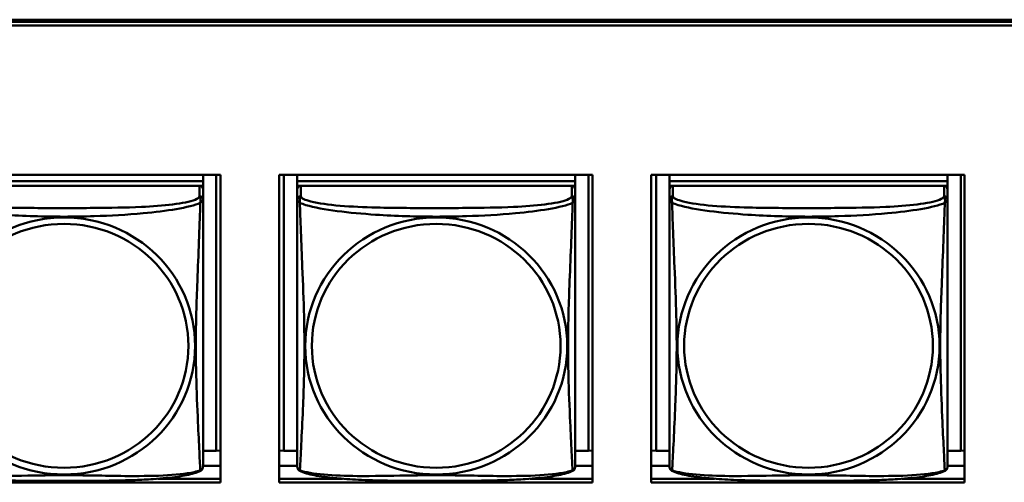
# Model space of a CAD drawing. Header units: inches. Extents: x 0.8 to 72.9, y -5.1 to 48.7.
# Tile 47 of 237: x 38.163 to 39.836, y 12.45 to 13.237. Entities that reach past the tile are written whole.
import ezdxf

# ---------------------------------------------------------------- set-up
doc = ezdxf.new("R2010")
doc.units = ezdxf.units.IN
doc.header["$MEASUREMENT"] = 0
doc.layers.add('Visible Edges(ROSSANSI)', color=7, linetype='Continuous', lineweight=50)
doc.layers.add('Visible Tangent Edges(ROSSANSI)', color=7, linetype='Continuous', lineweight=50)

msp = doc.modelspace()

# ---------------------------------------------------------------- linework, layer by layer
at = {"layer": 'Visible Edges(ROSSANSI)'}
for p, q in [((35.8645, 13.2374), (53.2406, 13.2373)), ((35.8655, 13.2337), (53.2406, 13.2337)), ((53.2406, 13.2276), (35.8655, 13.2276)), ((37.9715, 12.9732), (38.504, 12.9732)), ((38.4745, 12.9732), (38.4745, 12.9628)), ((38.4971, 12.9732), (38.4971, 12.504)), ((38.504, 12.9732), (38.504, 12.4504)), ((38.6039, 12.9732), (39.1363, 12.9732)), ((38.6039, 12.4504), (38.6039, 12.9732)), ((38.612, 12.504), (38.612, 12.9732)), ((38.6346, 12.9732), (38.6346, 12.9628)), ((39.107, 12.9732), (39.107, 12.9628)), ((39.1297, 12.9732), (39.1297, 12.504)), ((39.1363, 12.9732), (39.1363, 12.4504)), ((39.2363, 12.9732), (39.7687, 12.9732)), ((39.2363, 12.4504), (39.2363, 12.9732)), ((39.2445, 12.504), (39.2445, 12.9732)), ((39.2671, 12.9732), (39.2671, 12.9628)), ((39.7396, 12.9732), (39.7396, 12.9628)), ((39.7622, 12.9732), (39.7622, 12.504)), ((39.7687, 12.9732), (39.7687, 12.4504)), ((38.4745, 12.9628), (38.002, 12.9628)), ((38.002, 12.9628), (38.4745, 12.9628)), ((38.4686, 12.9546), (38.0079, 12.9546)), ((38.4687, 12.9546), (38.4745, 12.9546)), ((38.4745, 12.9628), (38.4745, 12.9546)), ((38.4745, 12.9628), (38.4745, 12.9628)), ((38.4745, 12.9546), (38.4745, 12.9489)), ((39.107, 12.9628), (38.6346, 12.9628)), ((38.6346, 12.9628), (38.6346, 12.9546)), ((38.6346, 12.9628), (38.6346, 12.9628)), ((38.6346, 12.9628), (39.107, 12.9628)), ((38.6346, 12.9489), (38.6346, 12.9546)), ((38.6346, 12.9546), (38.6404, 12.9546)), ((39.1011, 12.9546), (38.6405, 12.9546)), ((39.1012, 12.9546), (39.107, 12.9546)), ((39.107, 12.9628), (39.107, 12.9546)), ((39.107, 12.9628), (39.107, 12.9628)), ((39.107, 12.9546), (39.107, 12.9489)), ((39.7396, 12.9628), (39.2671, 12.9628)), ((39.2671, 12.9628), (39.2671, 12.9546)), ((39.2671, 12.9628), (39.2671, 12.9628)), ((39.2671, 12.9628), (39.7396, 12.9628)), ((39.2671, 12.9489), (39.2671, 12.9546)), ((39.2671, 12.9546), (39.273, 12.9546)), ((39.7337, 12.9546), (39.273, 12.9546)), ((39.7338, 12.9546), (39.7396, 12.9546)), ((39.7396, 12.9628), (39.7396, 12.9546)), ((39.7396, 12.9628), (39.7396, 12.9628)), ((39.7396, 12.9546), (39.7396, 12.9489)), ((38.4745, 12.9311), (38.4745, 12.9488)), ((38.6346, 12.9488), (38.6346, 12.9311)), ((39.107, 12.9311), (39.107, 12.9488)), ((39.2671, 12.9488), (39.2671, 12.9311)), ((39.7396, 12.9311), (39.7396, 12.9488)), ((38.4971, 12.504), (38.4745, 12.504)), ((38.4971, 12.504), (38.504, 12.5043)), ((38.612, 12.504), (38.6039, 12.5044)), ((38.6346, 12.504), (38.612, 12.504)), ((39.1297, 12.504), (39.107, 12.504)), ((39.1297, 12.504), (39.1363, 12.5043)), ((39.2445, 12.504), (39.2363, 12.5044)), ((39.2671, 12.504), (39.2445, 12.504)), ((39.7622, 12.504), (39.7396, 12.504)), ((39.7622, 12.504), (39.7687, 12.5043)), ((38.504, 12.4784), (38.4745, 12.4784)), ((38.6346, 12.4784), (38.6039, 12.4784)), ((39.1363, 12.4784), (39.107, 12.4784)), ((39.2671, 12.4784), (39.2363, 12.4784)), ((39.7687, 12.4784), (39.7396, 12.4784)), ((38.504, 12.4504), (37.9715, 12.4504)), ((38.3977, 12.4565), (38.504, 12.4565)), ((38.6039, 12.4565), (38.7114, 12.4565)), ((39.1363, 12.4504), (38.6039, 12.4504)), ((39.0302, 12.4565), (39.1363, 12.4565)), ((39.2363, 12.4565), (39.3439, 12.4565)), ((39.7687, 12.4504), (39.2363, 12.4504)), ((39.6628, 12.4565), (39.7687, 12.4565))]:
    msp.add_line(p, q, dxfattribs=at)
for centre, start, end in [((38.4607, 12.4781), 350.8504, 360), ((38.6484, 12.4781), 180, 189.1496), ((39.0933, 12.4781), 350.8504, 360), ((39.2809, 12.4781), 180, 189.1496), ((39.7258, 12.4781), 350.8504, 360)]:
    msp.add_arc(centre, 0.0138, start, end, dxfattribs=at)
for centre, major_axis, start_param, end_param in [((38.4686, 12.9488), (0.00591, 0), 0, 1.570796), ((38.6405, 12.9488), (-0.00591, 0), 4.712389, 6.283185), ((39.1011, 12.9488), (0.00591, 0), 0, 1.570796), ((39.273, 12.9488), (-0.00591, 0), 4.712389, 6.283185), ((39.7337, 12.9488), (0.00591, 0), 0, 1.570796)]:
    msp.add_ellipse(centre, major_axis=major_axis, ratio=0.981793, start_param=start_param, end_param=end_param, dxfattribs=at)
for points, knots in [([(38.4745, 12.4781), (38.4745, 12.4782), (38.4745, 12.479), (38.4745, 12.4807), (38.4745, 12.4854), (38.4745, 12.4963), (38.4745, 12.5101), (38.4745, 12.524), (38.4745, 12.5405), (38.4745, 12.5579), (38.4745, 12.5826), (38.4745, 12.609), (38.4745, 12.6353), (38.4745, 12.6518), (38.4745, 12.6684), (38.4745, 12.685), (38.4745, 12.7183), (38.4745, 12.7515), (38.4745, 12.7855), (38.4745, 12.8278), (38.4745, 12.8736), (38.4745, 12.9052), (38.4745, 12.9176), (38.4745, 12.927), (38.4745, 12.9311)], [0.352862, 0.352862, 0.352862, 0.352862, 0.404774, 0.404774, 0.404774, 0.550532, 0.550532, 0.550532, 0.69629, 0.69629, 0.69629, 0.902598, 0.902598, 0.902598, 1.03154, 1.03154, 1.03154, 1.289425, 1.289425, 1.289425, 1.610774, 1.610774, 1.610774, 1.73735, 1.73735, 1.73735, 1.73735]), ([(38.6346, 12.9311), (38.6346, 12.9285), (38.6346, 12.9239), (38.6346, 12.9178), (38.6346, 12.9065), (38.6346, 12.8901), (38.6346, 12.8723), (38.6346, 12.8544), (38.6346, 12.8353), (38.6346, 12.8161), (38.6346, 12.789), (38.6346, 12.7618), (38.6346, 12.735), (38.6346, 12.7183), (38.6346, 12.7016), (38.6346, 12.685), (38.6346, 12.6518), (38.6346, 12.6186), (38.6346, 12.5864), (38.6346, 12.5462), (38.6346, 12.5058), (38.6346, 12.4872), (38.6346, 12.4814), (38.6346, 12.4782), (38.6346, 12.4782)], [0.325731, 0.325731, 0.325731, 0.325731, 0.404774, 0.404774, 0.404774, 0.550532, 0.550532, 0.550532, 0.69629, 0.69629, 0.69629, 0.902598, 0.902598, 0.902598, 1.03154, 1.03154, 1.03154, 1.289425, 1.289425, 1.289425, 1.610774, 1.610774, 1.610774, 1.710218, 1.710218, 1.710218, 1.710218]), ([(39.107, 12.4781), (39.107, 12.4782), (39.107, 12.479), (39.107, 12.4807), (39.107, 12.4854), (39.107, 12.4963), (39.107, 12.5101), (39.107, 12.524), (39.107, 12.5405), (39.107, 12.5579), (39.107, 12.5826), (39.107, 12.609), (39.107, 12.6353), (39.107, 12.6518), (39.107, 12.6684), (39.107, 12.685), (39.107, 12.7183), (39.107, 12.7515), (39.107, 12.7855), (39.107, 12.8278), (39.107, 12.8736), (39.107, 12.9052), (39.107, 12.9176), (39.107, 12.927), (39.107, 12.9311)], [0.352862, 0.352862, 0.352862, 0.352862, 0.404774, 0.404774, 0.404774, 0.550532, 0.550532, 0.550532, 0.69629, 0.69629, 0.69629, 0.902598, 0.902598, 0.902598, 1.03154, 1.03154, 1.03154, 1.289425, 1.289425, 1.289425, 1.610774, 1.610774, 1.610774, 1.73735, 1.73735, 1.73735, 1.73735]), ([(39.2671, 12.9311), (39.2671, 12.9285), (39.2671, 12.9239), (39.2671, 12.9178), (39.2671, 12.9065), (39.2671, 12.8901), (39.2671, 12.8723), (39.2671, 12.8544), (39.2671, 12.8353), (39.2671, 12.8161), (39.2671, 12.789), (39.2671, 12.7618), (39.2671, 12.735), (39.2671, 12.7183), (39.2671, 12.7016), (39.2671, 12.685), (39.2671, 12.6518), (39.2671, 12.6186), (39.2671, 12.5864), (39.2671, 12.5462), (39.2671, 12.5058), (39.2671, 12.4872), (39.2671, 12.4814), (39.2671, 12.4782), (39.2671, 12.4782)], [0.325731, 0.325731, 0.325731, 0.325731, 0.404774, 0.404774, 0.404774, 0.550532, 0.550532, 0.550532, 0.69629, 0.69629, 0.69629, 0.902598, 0.902598, 0.902598, 1.03154, 1.03154, 1.03154, 1.289425, 1.289425, 1.289425, 1.610774, 1.610774, 1.610774, 1.710218, 1.710218, 1.710218, 1.710218]), ([(39.7396, 12.4781), (39.7396, 12.4782), (39.7396, 12.479), (39.7396, 12.4807), (39.7396, 12.4854), (39.7396, 12.4963), (39.7396, 12.5101), (39.7396, 12.524), (39.7396, 12.5405), (39.7396, 12.5579), (39.7396, 12.5826), (39.7396, 12.609), (39.7396, 12.6353), (39.7396, 12.6518), (39.7396, 12.6684), (39.7396, 12.685), (39.7396, 12.7183), (39.7396, 12.7515), (39.7396, 12.7855), (39.7396, 12.8278), (39.7396, 12.8736), (39.7396, 12.9052), (39.7396, 12.9176), (39.7396, 12.927), (39.7396, 12.9311)], [0.352862, 0.352862, 0.352862, 0.352862, 0.404774, 0.404774, 0.404774, 0.550532, 0.550532, 0.550532, 0.69629, 0.69629, 0.69629, 0.902598, 0.902598, 0.902598, 1.03154, 1.03154, 1.03154, 1.289425, 1.289425, 1.289425, 1.610774, 1.610774, 1.610774, 1.73735, 1.73735, 1.73735, 1.73735]), ([(38.4703, 12.47), (38.4669, 12.4683), (38.4634, 12.467), (38.4554, 12.4646), (38.4509, 12.4635), (38.4415, 12.4616), (38.4365, 12.4608), (38.4253, 12.4592), (38.4191, 12.4585), (38.4052, 12.4571), (38.3975, 12.4565), (38.3796, 12.4553), (38.3694, 12.4548), (38.3445, 12.4538), (38.3298, 12.4535), (38.2981, 12.453), (38.2811, 12.4529), (38.2471, 12.4528), (38.2301, 12.4528), (38.1961, 12.4529), (38.1791, 12.453), (38.145, 12.4535), (38.1279, 12.4539), (38.0977, 12.4552), (38.0845, 12.456), (38.0636, 12.4578), (38.0555, 12.4587), (38.0419, 12.4605), (38.0362, 12.4614), (38.0261, 12.4634), (38.0217, 12.4644), (38.0135, 12.4669), (38.0097, 12.4682), (38.0062, 12.47)], [-1.678204, -1.678204, -1.678204, -1.678204, -1.629815, -1.629815, -1.580861, -1.580861, -1.532583, -1.532583, -1.479316, -1.479316, -1.416961, -1.416961, -1.337799, -1.337799, -1.226353, -1.226353, -1.09702, -1.09702, -0.967687, -0.967687, -0.838354, -0.838354, -0.709022, -0.709022, -0.60577, -0.60577, -0.53827, -0.53827, -0.483941, -0.483941, -0.435529, -0.435529, -0.384876, -0.384876, -0.384876, -0.384876]), ([(38.4703, 12.47), (38.4708, 12.4703), (38.4714, 12.4707), (38.4723, 12.4715), (38.4726, 12.472), (38.4733, 12.4729), (38.4735, 12.4733), (38.4739, 12.4742), (38.474, 12.4746), (38.4742, 12.4753), (38.4743, 12.4756), (38.4743, 12.4759)], [0.02273771, 0.02273771, 0.02273771, 0.02273771, 0.02954865, 0.02954865, 0.03635958, 0.03635958, 0.04317052, 0.04317052, 0.04998146, 0.04998146, 0.0567924, 0.0567924, 0.0567924, 0.0567924]), ([(38.6388, 12.47), (38.6382, 12.4703), (38.6377, 12.4707), (38.6368, 12.4715), (38.6364, 12.472), (38.6358, 12.4729), (38.6356, 12.4733), (38.6352, 12.4742), (38.6351, 12.4746), (38.6349, 12.4753), (38.6348, 12.4756), (38.6348, 12.4759)], [0.02273771, 0.02273771, 0.02273771, 0.02273771, 0.02954865, 0.02954865, 0.03635958, 0.03635958, 0.04317052, 0.04317052, 0.04998146, 0.04998146, 0.0567924, 0.0567924, 0.0567924, 0.0567924]), ([(39.1028, 12.47), (39.0995, 12.4683), (39.0959, 12.467), (39.0879, 12.4646), (39.0835, 12.4635), (39.074, 12.4616), (39.069, 12.4608), (39.0578, 12.4592), (39.0516, 12.4585), (39.0377, 12.4571), (39.03, 12.4565), (39.0122, 12.4553), (39.002, 12.4548), (38.9771, 12.4538), (38.9623, 12.4535), (38.9307, 12.453), (38.9136, 12.4529), (38.8796, 12.4528), (38.8626, 12.4528), (38.8286, 12.4529), (38.8116, 12.453), (38.7776, 12.4535), (38.7604, 12.4539), (38.7302, 12.4552), (38.7171, 12.456), (38.6961, 12.4578), (38.688, 12.4587), (38.6744, 12.4605), (38.6687, 12.4614), (38.6587, 12.4634), (38.6542, 12.4644), (38.646, 12.4669), (38.6423, 12.4682), (38.6388, 12.47)], [-1.678204, -1.678204, -1.678204, -1.678204, -1.629815, -1.629815, -1.580861, -1.580861, -1.532583, -1.532583, -1.479316, -1.479316, -1.416961, -1.416961, -1.337799, -1.337799, -1.226353, -1.226353, -1.09702, -1.09702, -0.967687, -0.967687, -0.838354, -0.838354, -0.709022, -0.709022, -0.60577, -0.60577, -0.53827, -0.53827, -0.483941, -0.483941, -0.435529, -0.435529, -0.384876, -0.384876, -0.384876, -0.384876]), ([(39.1028, 12.47), (39.1034, 12.4703), (39.1039, 12.4707), (39.1048, 12.4715), (39.1052, 12.472), (39.1058, 12.4729), (39.106, 12.4733), (39.1064, 12.4742), (39.1065, 12.4746), (39.1067, 12.4753), (39.1068, 12.4756), (39.1069, 12.4759)], [0.02273771, 0.02273771, 0.02273771, 0.02273771, 0.02954865, 0.02954865, 0.03635958, 0.03635958, 0.04317052, 0.04317052, 0.04998146, 0.04998146, 0.0567924, 0.0567924, 0.0567924, 0.0567924]), ([(39.2713, 12.47), (39.2708, 12.4703), (39.2703, 12.4707), (39.2694, 12.4715), (39.269, 12.472), (39.2684, 12.4729), (39.2681, 12.4733), (39.2678, 12.4742), (39.2676, 12.4746), (39.2674, 12.4753), (39.2674, 12.4756), (39.2673, 12.4759)], [0.02273771, 0.02273771, 0.02273771, 0.02273771, 0.02954865, 0.02954865, 0.03635958, 0.03635958, 0.04317052, 0.04317052, 0.04998146, 0.04998146, 0.0567924, 0.0567924, 0.0567924, 0.0567924]), ([(39.7354, 12.47), (39.732, 12.4683), (39.7285, 12.467), (39.7205, 12.4646), (39.716, 12.4635), (39.7066, 12.4616), (39.7016, 12.4608), (39.6904, 12.4592), (39.6842, 12.4585), (39.6703, 12.4571), (39.6626, 12.4565), (39.6447, 12.4553), (39.6345, 12.4548), (39.6096, 12.4538), (39.5949, 12.4535), (39.5632, 12.453), (39.5462, 12.4529), (39.5122, 12.4528), (39.4952, 12.4528), (39.4612, 12.4529), (39.4442, 12.453), (39.4101, 12.4535), (39.393, 12.4539), (39.3628, 12.4552), (39.3496, 12.456), (39.3287, 12.4578), (39.3206, 12.4587), (39.307, 12.4605), (39.3013, 12.4614), (39.2912, 12.4634), (39.2868, 12.4644), (39.2786, 12.4669), (39.2748, 12.4682), (39.2713, 12.47)], [-1.678204, -1.678204, -1.678204, -1.678204, -1.629815, -1.629815, -1.580861, -1.580861, -1.532583, -1.532583, -1.479316, -1.479316, -1.416961, -1.416961, -1.337799, -1.337799, -1.226353, -1.226353, -1.09702, -1.09702, -0.967687, -0.967687, -0.838354, -0.838354, -0.709022, -0.709022, -0.60577, -0.60577, -0.53827, -0.53827, -0.483941, -0.483941, -0.435529, -0.435529, -0.384876, -0.384876, -0.384876, -0.384876]), ([(39.7354, 12.47), (39.7359, 12.4703), (39.7365, 12.4707), (39.7374, 12.4715), (39.7377, 12.472), (39.7384, 12.4729), (39.7386, 12.4733), (39.739, 12.4742), (39.7391, 12.4746), (39.7393, 12.4753), (39.7394, 12.4756), (39.7394, 12.4759)], [0.02273771, 0.02273771, 0.02273771, 0.02273771, 0.02954865, 0.02954865, 0.03635958, 0.03635958, 0.04317052, 0.04317052, 0.04998146, 0.04998146, 0.0567924, 0.0567924, 0.0567924, 0.0567924])]:
    msp.add_open_spline(points, degree=3, knots=knots, dxfattribs=at)
at = {"layer": 'Visible Tangent Edges(ROSSANSI)'}
for p, q in [((38.4686, 12.9546), (38.4686, 12.9369)), ((38.6405, 12.9369), (38.6405, 12.9546)), ((39.1011, 12.9546), (39.1011, 12.9369)), ((39.273, 12.9369), (39.273, 12.9546)), ((39.7337, 12.9546), (39.7337, 12.9369))]:
    msp.add_line(p, q, dxfattribs=at)
for centre, major_axis, start_param, end_param in [((38.4686, 12.9311), (0.00591, 0), 0, 1.570796), ((38.6405, 12.9311), (-0.00591, 0), 4.712389, 6.283185), ((39.1011, 12.9311), (0.00591, 0), 0, 1.570796), ((39.273, 12.9311), (-0.00591, 0), 4.712389, 6.283185), ((39.7337, 12.9311), (0.00591, 0), 0, 1.570796)]:
    msp.add_ellipse(centre, major_axis=major_axis, ratio=0.981793, start_param=start_param, end_param=end_param, dxfattribs=at)
for centre, major_axis in [((38.2383, 12.6824), (0.2227, 0)), ((38.8708, 12.6824), (0.2227, 0)), ((39.5034, 12.6824), (0.2227, 0)), ((38.2383, 12.6826), (0.2113, 0)), ((38.8708, 12.6826), (0.2113, 0)), ((39.5034, 12.6826), (0.2113, 0))]:
    msp.add_ellipse(centre, major_axis=major_axis, ratio=0.981793, dxfattribs=at)
for points, knots in [([(38.4686, 12.9369), (38.468, 12.9349), (38.4653, 12.933), (38.4609, 12.9312), (38.4527, 12.9279), (38.4388, 12.9251), (38.4227, 12.9231), (38.4066, 12.9211), (38.3884, 12.9198), (38.3697, 12.9189), (38.3434, 12.9177), (38.3161, 12.9173), (38.289, 12.9171), (38.2721, 12.917), (38.2552, 12.9169), (38.2383, 12.9169), (38.2044, 12.9169), (38.1706, 12.917), (38.1369, 12.9179), (38.0948, 12.9189), (38.0509, 12.9216), (38.0254, 12.9281), (38.0153, 12.9307), (38.0089, 12.9337), (38.0079, 12.9369)], [0.325731, 0.325731, 0.325731, 0.325731, 0.404774, 0.404774, 0.404774, 0.550532, 0.550532, 0.550532, 0.69629, 0.69629, 0.69629, 0.902598, 0.902598, 0.902598, 1.03154, 1.03154, 1.03154, 1.289425, 1.289425, 1.289425, 1.610774, 1.610774, 1.610774, 1.73735, 1.73735, 1.73735, 1.73735]), ([(38.4686, 12.9369), (38.4687, 12.9365), (38.4688, 12.9361), (38.4691, 12.9354), (38.4693, 12.935), (38.4695, 12.9343), (38.4696, 12.934), (38.4698, 12.9335), (38.4698, 12.9333), (38.47, 12.9326), (38.4701, 12.9322), (38.4703, 12.9309), (38.4703, 12.9299), (38.4703, 12.928), (38.4701, 12.927), (38.4699, 12.9258)], [-0.0844808, -0.0844808, -0.0844808, -0.0844808, -0.06943799, -0.06943799, -0.05587828, -0.05587828, -0.04740346, -0.04740346, -0.04210669, -0.04210669, -0.03151317, -0.03151317, -0.01456352, -0.01456352, 0.00026741, 0.00026741, 0.00026741, 0.00026741]), ([(38.6391, 12.9258), (38.6389, 12.927), (38.6388, 12.928), (38.6387, 12.9299), (38.6388, 12.9309), (38.639, 12.9322), (38.6391, 12.9326), (38.6392, 12.9333), (38.6393, 12.9335), (38.6394, 12.934), (38.6395, 12.9343), (38.6398, 12.935), (38.64, 12.9354), (38.6403, 12.9361), (38.6404, 12.9365), (38.6405, 12.9369)], [-0.00026741, -0.00026741, -0.00026741, -0.00026741, 0.01456352, 0.01456352, 0.03151317, 0.03151317, 0.04210669, 0.04210669, 0.04740346, 0.04740346, 0.05587828, 0.05587828, 0.06943799, 0.06943799, 0.0844808, 0.0844808, 0.0844808, 0.0844808]), ([(39.1011, 12.9369), (39.1005, 12.9349), (39.0978, 12.933), (39.0934, 12.9312), (39.0853, 12.9279), (39.0714, 12.9251), (39.0553, 12.9231), (39.0391, 12.9211), (39.0209, 12.9198), (39.0023, 12.9189), (38.9759, 12.9177), (38.9486, 12.9173), (38.9216, 12.9171), (38.9047, 12.917), (38.8877, 12.9169), (38.8708, 12.9169), (38.837, 12.9169), (38.8031, 12.917), (38.7694, 12.9179), (38.7274, 12.9189), (38.6835, 12.9216), (38.6579, 12.9281), (38.6478, 12.9307), (38.6414, 12.9337), (38.6405, 12.9369)], [0.325731, 0.325731, 0.325731, 0.325731, 0.404774, 0.404774, 0.404774, 0.550532, 0.550532, 0.550532, 0.69629, 0.69629, 0.69629, 0.902598, 0.902598, 0.902598, 1.03154, 1.03154, 1.03154, 1.289425, 1.289425, 1.289425, 1.610774, 1.610774, 1.610774, 1.73735, 1.73735, 1.73735, 1.73735]), ([(39.1011, 12.9369), (39.1012, 12.9365), (39.1013, 12.9361), (39.1016, 12.9354), (39.1018, 12.935), (39.1021, 12.9343), (39.1022, 12.934), (39.1023, 12.9335), (39.1024, 12.9333), (39.1026, 12.9326), (39.1027, 12.9322), (39.1028, 12.9309), (39.1029, 12.9299), (39.1028, 12.928), (39.1027, 12.927), (39.1025, 12.9258)], [-0.0844808, -0.0844808, -0.0844808, -0.0844808, -0.06943799, -0.06943799, -0.05587828, -0.05587828, -0.04740346, -0.04740346, -0.04210669, -0.04210669, -0.03151317, -0.03151317, -0.01456352, -0.01456352, 0.00026741, 0.00026741, 0.00026741, 0.00026741]), ([(39.2717, 12.9258), (39.2715, 12.927), (39.2714, 12.928), (39.2713, 12.9299), (39.2713, 12.9309), (39.2715, 12.9322), (39.2716, 12.9326), (39.2718, 12.9333), (39.2718, 12.9335), (39.272, 12.934), (39.2721, 12.9343), (39.2724, 12.935), (39.2725, 12.9354), (39.2728, 12.9361), (39.273, 12.9365), (39.273, 12.9369)], [-0.00026741, -0.00026741, -0.00026741, -0.00026741, 0.01456352, 0.01456352, 0.03151317, 0.03151317, 0.04210669, 0.04210669, 0.04740346, 0.04740346, 0.05587828, 0.05587828, 0.06943799, 0.06943799, 0.0844808, 0.0844808, 0.0844808, 0.0844808]), ([(39.7337, 12.9369), (39.7331, 12.9349), (39.7304, 12.933), (39.726, 12.9312), (39.7178, 12.9279), (39.7039, 12.9251), (39.6878, 12.9231), (39.6717, 12.9211), (39.6535, 12.9198), (39.6348, 12.9189), (39.6085, 12.9177), (39.5812, 12.9173), (39.5541, 12.9171), (39.5372, 12.917), (39.5203, 12.9169), (39.5034, 12.9169), (39.4695, 12.9169), (39.4357, 12.917), (39.402, 12.9179), (39.3599, 12.9189), (39.316, 12.9216), (39.2905, 12.9281), (39.2804, 12.9307), (39.274, 12.9337), (39.273, 12.9369)], [0.325731, 0.325731, 0.325731, 0.325731, 0.404774, 0.404774, 0.404774, 0.550532, 0.550532, 0.550532, 0.69629, 0.69629, 0.69629, 0.902598, 0.902598, 0.902598, 1.03154, 1.03154, 1.03154, 1.289425, 1.289425, 1.289425, 1.610774, 1.610774, 1.610774, 1.73735, 1.73735, 1.73735, 1.73735]), ([(39.7337, 12.9369), (39.7338, 12.9365), (39.7339, 12.9361), (39.7342, 12.9354), (39.7344, 12.935), (39.7346, 12.9343), (39.7347, 12.934), (39.7349, 12.9335), (39.7349, 12.9333), (39.7351, 12.9326), (39.7352, 12.9322), (39.7354, 12.9309), (39.7354, 12.9299), (39.7354, 12.928), (39.7352, 12.927), (39.735, 12.9258)], [-0.0844808, -0.0844808, -0.0844808, -0.0844808, -0.06943799, -0.06943799, -0.05587828, -0.05587828, -0.04740346, -0.04740346, -0.04210669, -0.04210669, -0.03151317, -0.03151317, -0.01456352, -0.01456352, 0.00026741, 0.00026741, 0.00026741, 0.00026741]), ([(38.0066, 12.9258), (38.0094, 12.9245), (38.0129, 12.9233), (38.0169, 12.922), (38.0445, 12.9137), (38.0915, 12.9086), (38.1351, 12.9057), (38.17, 12.9034), (38.2042, 12.9023), (38.2383, 12.9023), (38.2553, 12.9023), (38.2723, 12.9026), (38.2895, 12.9032), (38.317, 12.904), (38.3451, 12.9056), (38.3728, 12.9082), (38.3924, 12.91), (38.4117, 12.9123), (38.429, 12.9152), (38.4462, 12.9182), (38.4611, 12.9218), (38.4699, 12.9258)], [-1.657319, -1.657319, -1.657319, -1.657319, -1.610774, -1.610774, -1.610774, -1.289425, -1.289425, -1.289425, -1.03154, -1.03154, -1.03154, -0.902598, -0.902598, -0.902598, -0.69629, -0.69629, -0.69629, -0.550532, -0.550532, -0.550532, -0.405761, -0.405761, -0.405761, -0.405761]), ([(38.4699, 12.9258), (38.4698, 12.9218), (38.4697, 12.9173), (38.4695, 12.9123), (38.4684, 12.8779), (38.4663, 12.8287), (38.4646, 12.7848), (38.4632, 12.7495), (38.4622, 12.7159), (38.4622, 12.6824), (38.4622, 12.6657), (38.4625, 12.649), (38.4629, 12.6323), (38.4636, 12.6055), (38.4647, 12.5783), (38.4659, 12.5526), (38.4667, 12.5344), (38.4676, 12.5168), (38.4683, 12.5021), (38.469, 12.4875), (38.4696, 12.4759), (38.4699, 12.4709)], [-1.657319, -1.657319, -1.657319, -1.657319, -1.610774, -1.610774, -1.610774, -1.289425, -1.289425, -1.289425, -1.03154, -1.03154, -1.03154, -0.902598, -0.902598, -0.902598, -0.69629, -0.69629, -0.69629, -0.550532, -0.550532, -0.550532, -0.405761, -0.405761, -0.405761, -0.405761]), ([(38.4699, 12.9258), (38.4707, 12.9264), (38.4713, 12.9269), (38.4725, 12.9278), (38.473, 12.9282), (38.4735, 12.9288), (38.4737, 12.929), (38.474, 12.9292), (38.474, 12.9293), (38.4742, 12.9295), (38.4742, 12.9296), (38.4744, 12.93), (38.4744, 12.9301), (38.4745, 12.9306), (38.4745, 12.9308), (38.4745, 12.9311)], [-0.00026741, -0.00026741, -0.00026741, -0.00026741, 0.01456352, 0.01456352, 0.03151317, 0.03151317, 0.04210669, 0.04210669, 0.04740346, 0.04740346, 0.05587828, 0.05587828, 0.06943799, 0.06943799, 0.0844808, 0.0844808, 0.0844808, 0.0844808]), ([(38.6346, 12.9311), (38.6346, 12.9308), (38.6346, 12.9306), (38.6346, 12.9301), (38.6347, 12.93), (38.6348, 12.9296), (38.6349, 12.9295), (38.6351, 12.9293), (38.6351, 12.9292), (38.6353, 12.929), (38.6355, 12.9288), (38.6361, 12.9282), (38.6366, 12.9278), (38.6377, 12.9269), (38.6384, 12.9264), (38.6391, 12.9258)], [-0.0844808, -0.0844808, -0.0844808, -0.0844808, -0.06943799, -0.06943799, -0.05587828, -0.05587828, -0.04740346, -0.04740346, -0.04210669, -0.04210669, -0.03151317, -0.03151317, -0.01456352, -0.01456352, 0.00026741, 0.00026741, 0.00026741, 0.00026741]), ([(38.6391, 12.9258), (38.642, 12.9245), (38.6455, 12.9233), (38.6495, 12.922), (38.6771, 12.9137), (38.7241, 12.9086), (38.7676, 12.9057), (38.8025, 12.9034), (38.8367, 12.9023), (38.8708, 12.9023), (38.8878, 12.9023), (38.9049, 12.9026), (38.9221, 12.9032), (38.9496, 12.904), (38.9777, 12.9056), (39.0054, 12.9082), (39.0249, 12.91), (39.0443, 12.9123), (39.0615, 12.9152), (39.0787, 12.9182), (39.0937, 12.9218), (39.1025, 12.9258)], [-1.657319, -1.657319, -1.657319, -1.657319, -1.610774, -1.610774, -1.610774, -1.289425, -1.289425, -1.289425, -1.03154, -1.03154, -1.03154, -0.902598, -0.902598, -0.902598, -0.69629, -0.69629, -0.69629, -0.550532, -0.550532, -0.550532, -0.405761, -0.405761, -0.405761, -0.405761]), ([(38.6391, 12.4709), (38.6392, 12.4725), (38.6394, 12.4748), (38.6395, 12.4777), (38.6406, 12.4975), (38.6428, 12.5406), (38.6445, 12.5821), (38.6458, 12.6154), (38.6468, 12.649), (38.6468, 12.6824), (38.6468, 12.6992), (38.6466, 12.7159), (38.6462, 12.7329), (38.6455, 12.7601), (38.6443, 12.7882), (38.6432, 12.8168), (38.6423, 12.8369), (38.6415, 12.8574), (38.6408, 12.8766), (38.6401, 12.8957), (38.6395, 12.9135), (38.6391, 12.9258)], [-1.657319, -1.657319, -1.657319, -1.657319, -1.610774, -1.610774, -1.610774, -1.289425, -1.289425, -1.289425, -1.03154, -1.03154, -1.03154, -0.902598, -0.902598, -0.902598, -0.69629, -0.69629, -0.69629, -0.550532, -0.550532, -0.550532, -0.405761, -0.405761, -0.405761, -0.405761]), ([(39.1025, 12.9258), (39.1024, 12.9218), (39.1022, 12.9173), (39.1021, 12.9123), (39.101, 12.8779), (39.0989, 12.8287), (39.0972, 12.7848), (39.0958, 12.7495), (39.0948, 12.7159), (39.0948, 12.6824), (39.0948, 12.6657), (39.095, 12.649), (39.0955, 12.6323), (39.0961, 12.6055), (39.0973, 12.5783), (39.0985, 12.5526), (39.0993, 12.5344), (39.1001, 12.5168), (39.1008, 12.5021), (39.1016, 12.4875), (39.1021, 12.4759), (39.1025, 12.4709)], [-1.657319, -1.657319, -1.657319, -1.657319, -1.610774, -1.610774, -1.610774, -1.289425, -1.289425, -1.289425, -1.03154, -1.03154, -1.03154, -0.902598, -0.902598, -0.902598, -0.69629, -0.69629, -0.69629, -0.550532, -0.550532, -0.550532, -0.405761, -0.405761, -0.405761, -0.405761]), ([(39.1025, 12.9258), (39.1033, 12.9264), (39.1039, 12.9269), (39.105, 12.9278), (39.1055, 12.9282), (39.1061, 12.9288), (39.1063, 12.929), (39.1065, 12.9292), (39.1066, 12.9293), (39.1067, 12.9295), (39.1068, 12.9296), (39.1069, 12.93), (39.107, 12.9301), (39.107, 12.9306), (39.107, 12.9308), (39.107, 12.9311)], [-0.00026741, -0.00026741, -0.00026741, -0.00026741, 0.01456352, 0.01456352, 0.03151317, 0.03151317, 0.04210669, 0.04210669, 0.04740346, 0.04740346, 0.05587828, 0.05587828, 0.06943799, 0.06943799, 0.0844808, 0.0844808, 0.0844808, 0.0844808]), ([(39.2671, 12.9311), (39.2671, 12.9308), (39.2671, 12.9306), (39.2672, 12.9301), (39.2672, 12.93), (39.2674, 12.9296), (39.2675, 12.9295), (39.2676, 12.9293), (39.2677, 12.9292), (39.2679, 12.929), (39.2681, 12.9288), (39.2687, 12.9282), (39.2691, 12.9278), (39.2703, 12.9269), (39.2709, 12.9264), (39.2717, 12.9258)], [-0.0844808, -0.0844808, -0.0844808, -0.0844808, -0.06943799, -0.06943799, -0.05587828, -0.05587828, -0.04740346, -0.04740346, -0.04210669, -0.04210669, -0.03151317, -0.03151317, -0.01456352, -0.01456352, 0.00026741, 0.00026741, 0.00026741, 0.00026741]), ([(39.2717, 12.9258), (39.2745, 12.9245), (39.278, 12.9233), (39.282, 12.922), (39.3096, 12.9137), (39.3566, 12.9086), (39.4002, 12.9057), (39.4351, 12.9034), (39.4693, 12.9023), (39.5034, 12.9023), (39.5204, 12.9023), (39.5374, 12.9026), (39.5546, 12.9032), (39.5821, 12.904), (39.6102, 12.9056), (39.6379, 12.9082), (39.6575, 12.91), (39.6768, 12.9123), (39.6941, 12.9152), (39.7113, 12.9182), (39.7262, 12.9218), (39.735, 12.9258)], [-1.657319, -1.657319, -1.657319, -1.657319, -1.610774, -1.610774, -1.610774, -1.289425, -1.289425, -1.289425, -1.03154, -1.03154, -1.03154, -0.902598, -0.902598, -0.902598, -0.69629, -0.69629, -0.69629, -0.550532, -0.550532, -0.550532, -0.405761, -0.405761, -0.405761, -0.405761]), ([(39.2717, 12.4709), (39.2718, 12.4725), (39.2719, 12.4748), (39.2721, 12.4777), (39.2732, 12.4975), (39.2753, 12.5406), (39.277, 12.5821), (39.2784, 12.6154), (39.2794, 12.649), (39.2794, 12.6824), (39.2794, 12.6992), (39.2791, 12.7159), (39.2787, 12.7329), (39.278, 12.7601), (39.2769, 12.7882), (39.2757, 12.8168), (39.2749, 12.8369), (39.274, 12.8574), (39.2733, 12.8766), (39.2726, 12.8957), (39.272, 12.9135), (39.2717, 12.9258)], [-1.657319, -1.657319, -1.657319, -1.657319, -1.610774, -1.610774, -1.610774, -1.289425, -1.289425, -1.289425, -1.03154, -1.03154, -1.03154, -0.902598, -0.902598, -0.902598, -0.69629, -0.69629, -0.69629, -0.550532, -0.550532, -0.550532, -0.405761, -0.405761, -0.405761, -0.405761]), ([(39.735, 12.9258), (39.7349, 12.9218), (39.7348, 12.9173), (39.7346, 12.9123), (39.7335, 12.8779), (39.7314, 12.8287), (39.7297, 12.7848), (39.7283, 12.7495), (39.7273, 12.7159), (39.7273, 12.6824), (39.7273, 12.6657), (39.7276, 12.649), (39.728, 12.6323), (39.7287, 12.6055), (39.7298, 12.5783), (39.731, 12.5526), (39.7318, 12.5344), (39.7327, 12.5168), (39.7334, 12.5021), (39.7341, 12.4875), (39.7347, 12.4759), (39.735, 12.4709)], [-1.657319, -1.657319, -1.657319, -1.657319, -1.610774, -1.610774, -1.610774, -1.289425, -1.289425, -1.289425, -1.03154, -1.03154, -1.03154, -0.902598, -0.902598, -0.902598, -0.69629, -0.69629, -0.69629, -0.550532, -0.550532, -0.550532, -0.405761, -0.405761, -0.405761, -0.405761]), ([(39.735, 12.9258), (39.7358, 12.9264), (39.7364, 12.9269), (39.7376, 12.9278), (39.7381, 12.9282), (39.7386, 12.9288), (39.7388, 12.929), (39.7391, 12.9292), (39.7391, 12.9293), (39.7393, 12.9295), (39.7393, 12.9296), (39.7395, 12.93), (39.7395, 12.9301), (39.7396, 12.9306), (39.7396, 12.9308), (39.7396, 12.9311)], [-0.00026741, -0.00026741, -0.00026741, -0.00026741, 0.01456352, 0.01456352, 0.03151317, 0.03151317, 0.04210669, 0.04210669, 0.04740346, 0.04740346, 0.05587828, 0.05587828, 0.06943799, 0.06943799, 0.0844808, 0.0844808, 0.0844808, 0.0844808]), ([(38.4699, 12.4709), (38.4671, 12.4698), (38.4636, 12.4688), (38.4596, 12.4679), (38.432, 12.4617), (38.385, 12.4608), (38.3415, 12.4612), (38.3065, 12.4616), (38.2723, 12.4625), (38.2383, 12.4625), (38.2212, 12.4625), (38.2042, 12.4623), (38.187, 12.462), (38.1595, 12.4616), (38.1314, 12.4609), (38.1037, 12.4612), (38.0842, 12.4613), (38.0648, 12.462), (38.0475, 12.4635), (38.0303, 12.4651), (38.0154, 12.4675), (38.0066, 12.4709)], [-1.657319, -1.657319, -1.657319, -1.657319, -1.610774, -1.610774, -1.610774, -1.289425, -1.289425, -1.289425, -1.03154, -1.03154, -1.03154, -0.902598, -0.902598, -0.902598, -0.69629, -0.69629, -0.69629, -0.550532, -0.550532, -0.550532, -0.405761, -0.405761, -0.405761, -0.405761]), ([(38.4743, 12.4759), (38.4743, 12.4759), (38.4743, 12.4759), (38.4742, 12.4755), (38.4742, 12.4752), (38.474, 12.4747), (38.474, 12.4745), (38.4737, 12.4739), (38.4735, 12.4735), (38.473, 12.4726), (38.4725, 12.4721), (38.4713, 12.4714), (38.4707, 12.4711), (38.4699, 12.4709)], [-0.0567924, -0.0567924, -0.0567924, -0.0567924, -0.05587828, -0.05587828, -0.04740346, -0.04740346, -0.04210669, -0.04210669, -0.03151317, -0.03151317, -0.01456352, -0.01456352, 0.00026741, 0.00026741, 0.00026741, 0.00026741]), ([(38.4699, 12.4709), (38.4701, 12.4705), (38.4703, 12.4703), (38.4703, 12.4701), (38.4703, 12.4701), (38.4703, 12.47)], [-0.00026741, -0.00026741, -0.00026741, -0.00026741, 0.01456352, 0.01456352, 0.02273771, 0.02273771, 0.02273771, 0.02273771]), ([(38.6391, 12.4709), (38.6384, 12.4711), (38.6377, 12.4714), (38.6366, 12.4721), (38.6361, 12.4726), (38.6355, 12.4735), (38.6353, 12.4739), (38.6351, 12.4745), (38.6351, 12.4747), (38.6349, 12.4752), (38.6348, 12.4755), (38.6348, 12.4759), (38.6348, 12.4759), (38.6348, 12.4759)], [-0.00026741, -0.00026741, -0.00026741, -0.00026741, 0.01456352, 0.01456352, 0.03151317, 0.03151317, 0.04210669, 0.04210669, 0.04740346, 0.04740346, 0.05587828, 0.05587828, 0.0567924, 0.0567924, 0.0567924, 0.0567924]), ([(38.6388, 12.47), (38.6388, 12.4701), (38.6388, 12.4701), (38.6388, 12.4703), (38.6389, 12.4705), (38.6391, 12.4709)], [-0.02273771, -0.02273771, -0.02273771, -0.02273771, -0.01456352, -0.01456352, 0.00026741, 0.00026741, 0.00026741, 0.00026741]), ([(39.1025, 12.4709), (39.0997, 12.4698), (39.0962, 12.4688), (39.0922, 12.4679), (39.0645, 12.4617), (39.0175, 12.4608), (38.974, 12.4612), (38.9391, 12.4616), (38.9049, 12.4625), (38.8708, 12.4625), (38.8538, 12.4625), (38.8367, 12.4623), (38.8195, 12.462), (38.7921, 12.4616), (38.7639, 12.4609), (38.7363, 12.4612), (38.7167, 12.4613), (38.6974, 12.462), (38.6801, 12.4635), (38.6629, 12.4651), (38.648, 12.4675), (38.6391, 12.4709)], [-1.657319, -1.657319, -1.657319, -1.657319, -1.610774, -1.610774, -1.610774, -1.289425, -1.289425, -1.289425, -1.03154, -1.03154, -1.03154, -0.902598, -0.902598, -0.902598, -0.69629, -0.69629, -0.69629, -0.550532, -0.550532, -0.550532, -0.405761, -0.405761, -0.405761, -0.405761]), ([(39.1069, 12.4759), (39.1068, 12.4759), (39.1068, 12.4759), (39.1068, 12.4755), (39.1067, 12.4752), (39.1066, 12.4747), (39.1065, 12.4745), (39.1063, 12.4739), (39.1061, 12.4735), (39.1055, 12.4726), (39.105, 12.4721), (39.1039, 12.4714), (39.1033, 12.4711), (39.1025, 12.4709)], [-0.0567924, -0.0567924, -0.0567924, -0.0567924, -0.05587828, -0.05587828, -0.04740346, -0.04740346, -0.04210669, -0.04210669, -0.03151317, -0.03151317, -0.01456352, -0.01456352, 0.00026741, 0.00026741, 0.00026741, 0.00026741]), ([(39.1025, 12.4709), (39.1027, 12.4705), (39.1028, 12.4703), (39.1029, 12.4701), (39.1029, 12.4701), (39.1028, 12.47)], [-0.00026741, -0.00026741, -0.00026741, -0.00026741, 0.01456352, 0.01456352, 0.02273771, 0.02273771, 0.02273771, 0.02273771]), ([(39.2717, 12.4709), (39.2709, 12.4711), (39.2703, 12.4714), (39.2691, 12.4721), (39.2687, 12.4726), (39.2681, 12.4735), (39.2679, 12.4739), (39.2677, 12.4745), (39.2676, 12.4747), (39.2675, 12.4752), (39.2674, 12.4755), (39.2673, 12.4759), (39.2673, 12.4759), (39.2673, 12.4759)], [-0.00026741, -0.00026741, -0.00026741, -0.00026741, 0.01456352, 0.01456352, 0.03151317, 0.03151317, 0.04210669, 0.04210669, 0.04740346, 0.04740346, 0.05587828, 0.05587828, 0.0567924, 0.0567924, 0.0567924, 0.0567924]), ([(39.2713, 12.47), (39.2713, 12.4701), (39.2713, 12.4701), (39.2714, 12.4703), (39.2715, 12.4705), (39.2717, 12.4709)], [-0.02273771, -0.02273771, -0.02273771, -0.02273771, -0.01456352, -0.01456352, 0.00026741, 0.00026741, 0.00026741, 0.00026741]), ([(39.735, 12.4709), (39.7322, 12.4698), (39.7287, 12.4688), (39.7247, 12.4679), (39.6971, 12.4617), (39.6501, 12.4608), (39.6066, 12.4612), (39.5716, 12.4616), (39.5374, 12.4625), (39.5034, 12.4625), (39.4863, 12.4625), (39.4693, 12.4623), (39.4521, 12.462), (39.4246, 12.4616), (39.3965, 12.4609), (39.3688, 12.4612), (39.3493, 12.4613), (39.3299, 12.462), (39.3126, 12.4635), (39.2954, 12.4651), (39.2805, 12.4675), (39.2717, 12.4709)], [-1.657319, -1.657319, -1.657319, -1.657319, -1.610774, -1.610774, -1.610774, -1.289425, -1.289425, -1.289425, -1.03154, -1.03154, -1.03154, -0.902598, -0.902598, -0.902598, -0.69629, -0.69629, -0.69629, -0.550532, -0.550532, -0.550532, -0.405761, -0.405761, -0.405761, -0.405761]), ([(39.7394, 12.4759), (39.7394, 12.4759), (39.7394, 12.4759), (39.7393, 12.4755), (39.7393, 12.4752), (39.7391, 12.4747), (39.7391, 12.4745), (39.7388, 12.4739), (39.7386, 12.4735), (39.7381, 12.4726), (39.7376, 12.4721), (39.7364, 12.4714), (39.7358, 12.4711), (39.735, 12.4709)], [-0.0567924, -0.0567924, -0.0567924, -0.0567924, -0.05587828, -0.05587828, -0.04740346, -0.04740346, -0.04210669, -0.04210669, -0.03151317, -0.03151317, -0.01456352, -0.01456352, 0.00026741, 0.00026741, 0.00026741, 0.00026741]), ([(39.735, 12.4709), (39.7352, 12.4705), (39.7354, 12.4703), (39.7354, 12.4701), (39.7354, 12.4701), (39.7354, 12.47)], [-0.00026741, -0.00026741, -0.00026741, -0.00026741, 0.01456352, 0.01456352, 0.02273771, 0.02273771, 0.02273771, 0.02273771])]:
    msp.add_open_spline(points, degree=3, knots=knots, dxfattribs=at)

doc.saveas('drawing.dxf')
